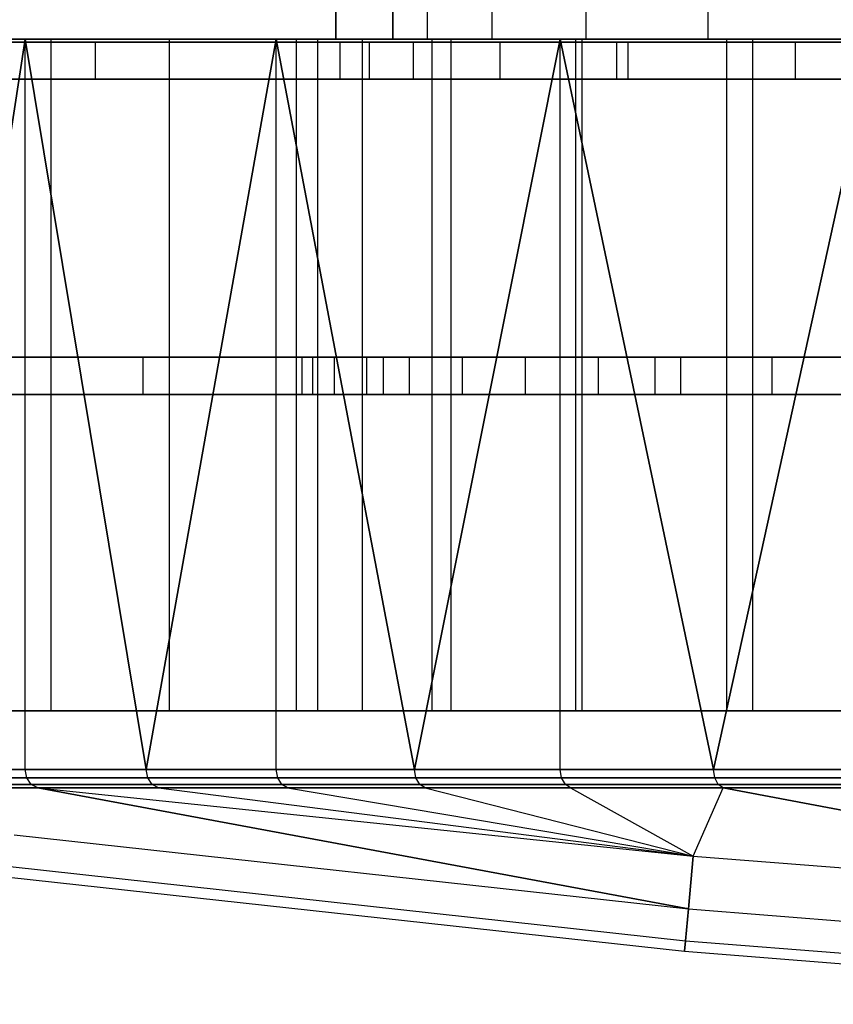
# Model space of a CAD drawing. Extents: x 0.04 to 7.12, y 0.02 to 2.11.
# Tile 2 of 17: x 0.73 to 1.59, y 0.07 to 1.1. Entities that reach past the tile are written whole.
import ezdxf

# ---------------------------------------------------------------- set-up
doc = ezdxf.new("R2010")
doc.units = 0
doc.header["$MEASUREMENT"] = 0
doc.layers.get('0').update_dxf_attribs({"color": 13, "linetype": 'CONTINUOUS'})

# ---------------------------------------------------------------- blocks, each defined once
blk = doc.blocks.new('LAMPA_KINKIET__REDNI_M_STL')
at = {"color": 0}
for p, q in [((1.0643, 1.0839, 3.4016), (1.0643, 2.0681, 3.4016)), ((1.0643, 2.0681, 3.7559), (1.0643, 1.0839, 3.7559)), ((1.0643, 2.0681, 3.7559), (1.0643, 1.0839, 3.7559)), ((1.0643, 1.0839, 3.4016), (1.0643, 2.0681, 3.4016)), ((1.1245, 2.0681, 3.7559), (1.1245, 1.0839, 3.7559)), ((1.1245, 1.0839, 3.4016), (1.1245, 2.0681, 3.4016)), ((1.1245, 1.0839, 3.4016), (1.1245, 2.0681, 3.4016)), ((1.1245, 2.0681, 3.7559), (1.1245, 1.0839, 3.7559)), ((1.1609, 1.0839, 4.0357), (1.1609, 2.0681, 4.0357)), ((1.1609, 1.0839, 4.0357), (1.1609, 2.0681, 4.0357)), ((1.1609, 1.0839, 3.1218), (1.1609, 2.0681, 3.1218)), ((1.1609, 1.0839, 3.1218), (1.1609, 2.0681, 3.1218)), ((1.2291, 1.0839, 4.3094), (1.2291, 2.0681, 4.3094)), ((1.2291, 1.0839, 4.3094), (1.2291, 2.0681, 4.3094)), ((1.2291, 1.0839, 2.848), (1.2291, 2.0681, 2.848)), ((1.2291, 1.0839, 2.848), (1.2291, 2.0681, 2.848)), ((1.3282, 1.0839, 4.5736), (1.3282, 2.0681, 4.5736)), ((1.3282, 1.0839, 4.5736), (1.3282, 2.0681, 4.5736)), ((1.3282, 1.0839, 2.5839), (1.3282, 2.0681, 2.5839)), ((1.3282, 1.0839, 2.5839), (1.3282, 2.0681, 2.5839)), ((1.4569, 1.0839, 4.8247), (1.4569, 2.0681, 4.8247)), ((1.4569, 1.0839, 4.8247), (1.4569, 2.0681, 4.8247)), ((1.4569, 1.0839, 2.3328), (1.4569, 2.0681, 2.3328)), ((1.4569, 1.0839, 2.3328), (1.4569, 2.0681, 2.3328)), ((0.7366, 1.0839, 5.6947), (0.5101, 1.0839, 5.3504)), ((0.5101, 1.0839, 1.8071), (0.7366, 1.0839, 1.4628)), ((0.5101, 1.0839, 1.8071), (0.7366, 1.0839, 1.4628)), ((0.7366, 1.0839, 5.6947), (0.5101, 1.0839, 5.3504)), ((0.7638, 1.0839, 5.5985), (0.5447, 1.0839, 5.2514)), ((0.7638, 1.0839, 5.5985), (0.5447, 1.0839, 5.2514)), ((0.6184, 0.3133, 5.5258), (0.7366, 1.0839, 5.6947)), ((0.6184, 0.3133, 5.5258), (0.7366, 1.0839, 5.6947)), ((0.7366, 1.0839, 1.4628), (0.6184, 0.3133, 1.6317)), ((0.7366, 1.0839, 1.4628), (0.6184, 0.3133, 1.6317)), ((0.6491, 1.0839, 1.7293), (0.8884, 1.0839, 1.3958)), ((0.6491, 1.0839, 1.7293), (0.8884, 1.0839, 1.3958)), ((0.7366, 1.0839, 5.6947), (0.8644, 0.3133, 5.8563)), ((1.0014, 1.0839, 6.0103), (0.7366, 1.0839, 5.6947)), ((0.7366, 0.3133, 5.6947), (0.7366, 1.0839, 5.6947)), ((0.7366, 0.3133, 5.6947), (0.7366, 1.0839, 5.6947)), ((0.7366, 1.0839, 5.6947), (0.8644, 0.3133, 5.8563)), ((0.8644, 0.3133, 1.3011), (0.7366, 1.0839, 1.4628)), ((0.7366, 1.0839, 1.4628), (1.0014, 1.0839, 1.1472)), ((0.8644, 0.3133, 1.3011), (0.7366, 1.0839, 1.4628)), ((0.7366, 0.3133, 1.4628), (0.7366, 1.0839, 1.4628)), ((0.7366, 0.3133, 1.4628), (0.7366, 1.0839, 1.4628)), ((0.7366, 1.0839, 1.4628), (1.0014, 1.0839, 1.1472)), ((1.0014, 1.0839, 6.0103), (0.7366, 1.0839, 5.6947)), ((1.0225, 1.0839, 5.9173), (0.7638, 1.0839, 5.5985)), ((0.7638, 1.0839, 5.5985), (0.7638, 0.3752, 5.5985)), ((0.7638, 1.0839, 5.5985), (0.7638, 0.3752, 5.5985)), ((1.0225, 1.0839, 5.9173), (0.7638, 1.0839, 5.5985)), ((0.8644, 0.3133, 5.8563), (1.0014, 1.0839, 6.0103)), ((0.8644, 0.3133, 5.8563), (1.0014, 1.0839, 6.0103)), ((1.0014, 1.0839, 1.1472), (0.8644, 0.3133, 1.3011)), ((1.0014, 1.0839, 1.1472), (0.8644, 0.3133, 1.3011)), ((0.8884, 1.0839, 1.3958), (1.1655, 1.0839, 1.0929)), ((0.8884, 1.0839, 1.3958), (1.1655, 1.0839, 1.0929)), ((0.8884, 1.0839, 1.3958), (0.8884, 0.3752, 1.3958)), ((0.8884, 1.0839, 1.3958), (0.8884, 0.3752, 1.3958)), ((1.0014, 1.0839, 6.0103), (1.1472, 0.3133, 6.156)), ((1.3011, 1.0839, 6.2931), (1.0014, 1.0839, 6.0103)), ((1.0014, 0.3133, 6.0103), (1.0014, 1.0839, 6.0103)), ((1.0014, 0.3133, 6.0103), (1.0014, 1.0839, 6.0103)), ((1.0014, 1.0839, 6.0103), (1.1472, 0.3133, 6.156)), ((1.1472, 0.3133, 1.0014), (1.0014, 1.0839, 1.1472)), ((1.0014, 1.0839, 1.1472), (1.3011, 1.0839, 0.8644)), ((1.1472, 0.3133, 1.0014), (1.0014, 1.0839, 1.1472)), ((1.0014, 0.3133, 1.1472), (1.0014, 1.0839, 1.1472)), ((1.0014, 0.3133, 1.1472), (1.0014, 1.0839, 1.1472)), ((1.0014, 1.0839, 1.1472), (1.3011, 1.0839, 0.8644)), ((1.3011, 1.0839, 6.2931), (1.0014, 1.0839, 6.0103)), ((1.317, 1.0839, 6.2032), (1.0225, 1.0839, 5.9173)), ((1.0225, 1.0839, 5.9173), (1.0225, 0.3752, 5.9173)), ((1.0225, 1.0839, 5.9173), (1.0225, 0.3752, 5.9173)), ((1.317, 1.0839, 6.2032), (1.0225, 1.0839, 5.9173)), ((1.0453, 0.3752, 3.4054), (1.0453, 1.0839, 3.4054)), ((1.0453, 1.0839, 3.4054), (1.0925, 1.0839, 3.0621)), ((1.0453, 0.3752, 3.752), (1.0453, 1.0839, 3.752)), ((1.0453, 1.0839, 3.752), (1.0453, 1.0839, 3.4054)), ((1.0453, 0.3752, 3.4054), (1.0453, 1.0839, 3.4054)), ((1.0925, 1.0839, 4.0954), (1.0453, 1.0839, 3.752)), ((1.0453, 0.3752, 3.752), (1.0453, 1.0839, 3.752)), ((1.0453, 1.0839, 3.4054), (1.0925, 1.0839, 3.0621)), ((1.0453, 1.0839, 3.752), (1.0453, 1.0839, 3.4054)), ((1.0925, 1.0839, 4.0954), (1.0453, 1.0839, 3.752)), ((1.1245, 1.0839, 3.7559), (1.0643, 1.0839, 3.7559)), ((1.0643, 1.0839, 3.7559), (1.0643, 1.0839, 3.4016)), ((1.0643, 1.0839, 3.4016), (1.1245, 1.0839, 3.4016)), ((1.0643, 1.0839, 3.4016), (1.1245, 1.0839, 3.4016)), ((1.1245, 1.0839, 3.7559), (1.0643, 1.0839, 3.7559)), ((1.0643, 1.0839, 3.7559), (1.0643, 1.0839, 3.4016)), ((1.0925, 0.3752, 3.0621), (1.0925, 1.0839, 3.0621)), ((1.0925, 1.0839, 3.0621), (1.186, 1.0839, 2.7284)), ((1.0925, 0.3752, 3.0621), (1.0925, 1.0839, 3.0621)), ((1.0925, 0.3752, 4.0954), (1.0925, 1.0839, 4.0954)), ((1.186, 1.0839, 4.4291), (1.0925, 1.0839, 4.0954)), ((1.0925, 0.3752, 4.0954), (1.0925, 1.0839, 4.0954)), ((1.0925, 1.0839, 3.0621), (1.186, 1.0839, 2.7284)), ((1.186, 1.0839, 4.4291), (1.0925, 1.0839, 4.0954)), ((1.1245, 1.0839, 3.7559), (1.1609, 1.0839, 4.0357)), ((1.1609, 1.0839, 3.1218), (1.1245, 1.0839, 3.4016)), ((1.1245, 1.0839, 3.7559), (1.1609, 1.0839, 4.0357)), ((1.1609, 1.0839, 3.1218), (1.1245, 1.0839, 3.4016)), ((1.1472, 0.3133, 6.156), (1.3011, 1.0839, 6.2931)), ((1.1472, 0.3133, 6.156), (1.3011, 1.0839, 6.2931)), ((1.3011, 1.0839, 0.8644), (1.1472, 0.3133, 1.0014)), ((1.3011, 1.0839, 0.8644), (1.1472, 0.3133, 1.0014)), ((1.1609, 1.0839, 4.0357), (1.2291, 1.0839, 4.3094)), ((1.2291, 1.0839, 2.848), (1.1609, 1.0839, 3.1218)), ((1.1609, 1.0839, 4.0357), (1.2291, 1.0839, 4.3094)), ((1.2291, 1.0839, 2.848), (1.1609, 1.0839, 3.1218)), ((1.1655, 1.0839, 1.0929), (1.4764, 1.0839, 0.8249)), ((1.1655, 1.0839, 1.0929), (1.4764, 1.0839, 0.8249)), ((1.1655, 1.0839, 1.0929), (1.1655, 0.3752, 1.0929)), ((1.1655, 1.0839, 1.0929), (1.1655, 0.3752, 1.0929)), ((1.186, 0.3752, 2.7284), (1.186, 1.0839, 2.7284)), ((1.186, 1.0839, 2.7284), (1.3241, 1.0839, 2.4105)), ((1.186, 0.3752, 2.7284), (1.186, 1.0839, 2.7284)), ((1.186, 0.3752, 4.4291), (1.186, 1.0839, 4.4291)), ((1.3241, 1.0839, 4.747), (1.186, 1.0839, 4.4291)), ((1.186, 0.3752, 4.4291), (1.186, 1.0839, 4.4291)), ((1.186, 1.0839, 2.7284), (1.3241, 1.0839, 2.4105)), ((1.3241, 1.0839, 4.747), (1.186, 1.0839, 4.4291)), ((1.2291, 1.0839, 4.3094), (1.3282, 1.0839, 4.5736)), ((1.3282, 1.0839, 2.5839), (1.2291, 1.0839, 2.848)), ((1.2291, 1.0839, 4.3094), (1.3282, 1.0839, 4.5736)), ((1.3282, 1.0839, 2.5839), (1.2291, 1.0839, 2.848)), ((1.3011, 1.0839, 6.2931), (1.4628, 0.3133, 6.4209)), ((1.6317, 1.0839, 6.5391), (1.3011, 1.0839, 6.2931)), ((1.3011, 0.3133, 6.2931), (1.3011, 1.0839, 6.2931)), ((1.3011, 0.3133, 6.2931), (1.3011, 1.0839, 6.2931)), ((1.3011, 1.0839, 6.2931), (1.4628, 0.3133, 6.4209)), ((1.4628, 0.3133, 0.7366), (1.3011, 1.0839, 0.8644)), ((1.3011, 1.0839, 0.8644), (1.6317, 1.0839, 0.6184)), ((1.4628, 0.3133, 0.7366), (1.3011, 1.0839, 0.8644)), ((1.3011, 0.3133, 0.8644), (1.3011, 1.0839, 0.8644)), ((1.3011, 0.3133, 0.8644), (1.3011, 1.0839, 0.8644)), ((1.3011, 1.0839, 0.8644), (1.6317, 1.0839, 0.6184)), ((1.6317, 1.0839, 6.5391), (1.3011, 1.0839, 6.2931)), ((1.6433, 1.0839, 6.4523), (1.317, 1.0839, 6.2032)), ((1.317, 1.0839, 6.2032), (1.317, 0.3752, 6.2032)), ((1.317, 1.0839, 6.2032), (1.317, 0.3752, 6.2032)), ((1.6433, 1.0839, 6.4523), (1.317, 1.0839, 6.2032)), ((1.3241, 0.3752, 2.4105), (1.3241, 1.0839, 2.4105)), ((1.3241, 1.0839, 2.4105), (1.5042, 1.0839, 2.1143)), ((1.3241, 0.3752, 2.4105), (1.3241, 1.0839, 2.4105)), ((1.3241, 0.3752, 4.747), (1.3241, 1.0839, 4.747)), ((1.5042, 1.0839, 5.0431), (1.3241, 1.0839, 4.747)), ((1.3241, 0.3752, 4.747), (1.3241, 1.0839, 4.747)), ((1.3241, 1.0839, 2.4105), (1.5042, 1.0839, 2.1143)), ((1.5042, 1.0839, 5.0431), (1.3241, 1.0839, 4.747)), ((1.3282, 1.0839, 4.5736), (1.4569, 1.0839, 4.8247)), ((1.4569, 1.0839, 2.3328), (1.3282, 1.0839, 2.5839)), ((1.3282, 1.0839, 4.5736), (1.4569, 1.0839, 4.8247)), ((1.4569, 1.0839, 2.3328), (1.3282, 1.0839, 2.5839)), ((1.4569, 1.0839, 4.8247), (1.6134, 1.0839, 5.0594)), ((1.6134, 1.0839, 2.0981), (1.4569, 1.0839, 2.3328)), ((1.4569, 1.0839, 4.8247), (1.6134, 1.0839, 5.0594)), ((1.6134, 1.0839, 2.0981), (1.4569, 1.0839, 2.3328)), ((1.4628, 0.3133, 6.4209), (1.6317, 1.0839, 6.5391)), ((1.4628, 0.3133, 6.4209), (1.6317, 1.0839, 6.5391)), ((1.6317, 1.0839, 0.6184), (1.4628, 0.3133, 0.7366)), ((1.6317, 1.0839, 0.6184), (1.4628, 0.3133, 0.7366)), ((1.4764, 1.0839, 0.8249), (1.8169, 1.0839, 0.5956)), ((1.4764, 1.0839, 0.8249), (1.8169, 1.0839, 0.5956)), ((1.4764, 1.0839, 0.8249), (1.4764, 0.3752, 0.8249)), ((1.4764, 1.0839, 0.8249), (1.4764, 0.3752, 0.8249)), ((1.5042, 0.3752, 2.1143), (1.5042, 1.0839, 2.1143)), ((1.5042, 1.0839, 2.1143), (1.7229, 1.0839, 1.8455)), ((1.5042, 0.3752, 2.1143), (1.5042, 1.0839, 2.1143)), ((1.5042, 0.3752, 5.0431), (1.5042, 1.0839, 5.0431)), ((1.7229, 1.0839, 5.312), (1.5042, 1.0839, 5.0431)), ((1.5042, 0.3752, 5.0431), (1.5042, 1.0839, 5.0431)), ((1.5042, 1.0839, 2.1143), (1.7229, 1.0839, 1.8455)), ((1.7229, 1.0839, 5.312), (1.5042, 1.0839, 5.0431)), ((0.8608, 0.7482, 1.5553), (0.6442, 0.7482, 1.8845)), ((0.6442, 0.7482, 5.273), (0.8608, 0.7482, 5.6022)), ((0.6442, 0.7482, 5.273), (0.8608, 0.7482, 5.6022)), ((0.8608, 0.7482, 1.5553), (0.6442, 0.7482, 1.8845)), ((1.1141, 0.7482, 1.2534), (0.8608, 0.7482, 1.5553)), ((0.8608, 0.7482, 5.6022), (1.1141, 0.7482, 5.904)), ((0.8608, 0.7482, 5.6022), (1.1141, 0.7482, 5.904)), ((0.8608, 0.7482, 5.6022), (0.8608, 0.7088, 5.6022)), ((0.8608, 0.7482, 5.6022), (0.8608, 0.7088, 5.6022)), ((0.8608, 0.7482, 1.5553), (0.8608, 0.7088, 1.5553)), ((1.1141, 0.7482, 1.2534), (0.8608, 0.7482, 1.5553)), ((0.8608, 0.7482, 1.5553), (0.8608, 0.7088, 1.5553)), ((1.0629, 0.7482, 4.0031), (1.0288, 0.7482, 3.664)), ((1.0288, 0.7482, 3.664), (1.0402, 0.7482, 3.3234)), ((1.0288, 0.7088, 3.664), (1.0288, 0.7482, 3.664)), ((1.0629, 0.7482, 4.0031), (1.0288, 0.7482, 3.664)), ((1.0288, 0.7088, 3.664), (1.0288, 0.7482, 3.664)), ((1.0288, 0.7482, 3.664), (1.0402, 0.7482, 3.3234)), ((1.0402, 0.7482, 3.3234), (1.0969, 0.7482, 2.9873)), ((1.0402, 0.7088, 3.3234), (1.0402, 0.7482, 3.3234)), ((1.0402, 0.7088, 3.3234), (1.0402, 0.7482, 3.3234)), ((1.0402, 0.7482, 3.3234), (1.0969, 0.7482, 2.9873)), ((1.1419, 0.7482, 4.3347), (1.0629, 0.7482, 4.0031)), ((1.0629, 0.7088, 4.0031), (1.0629, 0.7482, 4.0031)), ((1.1419, 0.7482, 4.3347), (1.0629, 0.7482, 4.0031)), ((1.0629, 0.7088, 4.0031), (1.0629, 0.7482, 4.0031)), ((1.0969, 0.7482, 2.9873), (1.1978, 0.7482, 2.6618)), ((1.0969, 0.7088, 2.9873), (1.0969, 0.7482, 2.9873)), ((1.0969, 0.7088, 2.9873), (1.0969, 0.7482, 2.9873)), ((1.0969, 0.7482, 2.9873), (1.1978, 0.7482, 2.6618)), ((1.4007, 0.7482, 0.983), (1.1141, 0.7482, 1.2534)), ((1.1141, 0.7482, 5.904), (1.4007, 0.7482, 6.1745)), ((1.1141, 0.7482, 5.904), (1.4007, 0.7482, 6.1745)), ((1.1141, 0.7482, 5.904), (1.1141, 0.7088, 5.904)), ((1.1141, 0.7482, 5.904), (1.1141, 0.7088, 5.904)), ((1.1141, 0.7482, 1.2534), (1.1141, 0.7088, 1.2534)), ((1.4007, 0.7482, 0.983), (1.1141, 0.7482, 1.2534)), ((1.1141, 0.7482, 1.2534), (1.1141, 0.7088, 1.2534)), ((1.2644, 0.7482, 4.6527), (1.1419, 0.7482, 4.3347)), ((1.1419, 0.7088, 4.3347), (1.1419, 0.7482, 4.3347)), ((1.2644, 0.7482, 4.6527), (1.1419, 0.7482, 4.3347)), ((1.1419, 0.7088, 4.3347), (1.1419, 0.7482, 4.3347)), ((1.1978, 0.7482, 2.6618), (1.3413, 0.7482, 2.3526)), ((1.1978, 0.7088, 2.6618), (1.1978, 0.7482, 2.6618)), ((1.1978, 0.7088, 2.6618), (1.1978, 0.7482, 2.6618)), ((1.1978, 0.7482, 2.6618), (1.3413, 0.7482, 2.3526)), ((1.4282, 0.7482, 4.9516), (1.2644, 0.7482, 4.6527)), ((1.2644, 0.7088, 4.6527), (1.2644, 0.7482, 4.6527)), ((1.4282, 0.7482, 4.9516), (1.2644, 0.7482, 4.6527)), ((1.2644, 0.7088, 4.6527), (1.2644, 0.7482, 4.6527)), ((1.3413, 0.7482, 2.3526), (1.5247, 0.7482, 2.0653)), ((1.3413, 0.7088, 2.3526), (1.3413, 0.7482, 2.3526)), ((1.3413, 0.7088, 2.3526), (1.3413, 0.7482, 2.3526)), ((1.3413, 0.7482, 2.3526), (1.5247, 0.7482, 2.0653)), ((1.7167, 0.7482, 0.7477), (1.4007, 0.7482, 0.983)), ((1.4007, 0.7482, 6.1745), (1.7167, 0.7482, 6.4098)), ((1.4007, 0.7482, 6.1745), (1.7167, 0.7482, 6.4098)), ((1.4007, 0.7482, 6.1745), (1.4007, 0.7088, 6.1745)), ((1.4007, 0.7482, 6.1745), (1.4007, 0.7088, 6.1745)), ((1.4007, 0.7482, 0.983), (1.4007, 0.7088, 0.983)), ((1.7167, 0.7482, 0.7477), (1.4007, 0.7482, 0.983)), ((1.4007, 0.7482, 0.983), (1.4007, 0.7088, 0.983)), ((1.6304, 0.7482, 5.226), (1.4282, 0.7482, 4.9516)), ((1.4282, 0.7088, 4.9516), (1.4282, 0.7482, 4.9516)), ((1.6304, 0.7482, 5.226), (1.4282, 0.7482, 4.9516)), ((1.4282, 0.7088, 4.9516), (1.4282, 0.7482, 4.9516)), ((1.5247, 0.7482, 2.0653), (1.7447, 0.7482, 1.805)), ((1.5247, 0.7088, 2.0653), (1.5247, 0.7482, 2.0653)), ((1.5247, 0.7088, 2.0653), (1.5247, 0.7482, 2.0653)), ((1.5247, 0.7482, 2.0653), (1.7447, 0.7482, 1.805)), ((0.8608, 0.7088, 5.6022), (0.6442, 0.7088, 5.273)), ((0.6442, 0.7088, 1.8845), (0.8608, 0.7088, 1.5553)), ((0.8608, 0.7088, 5.6022), (0.6442, 0.7088, 5.273)), ((0.6442, 0.7088, 1.8845), (0.8608, 0.7088, 1.5553)), ((1.1141, 0.7088, 5.904), (0.8608, 0.7088, 5.6022)), ((0.8608, 0.7088, 1.5553), (1.1141, 0.7088, 1.2534)), ((1.1141, 0.7088, 5.904), (0.8608, 0.7088, 5.6022)), ((0.8608, 0.7088, 1.5553), (1.1141, 0.7088, 1.2534)), ((1.0402, 0.7088, 3.3234), (1.0288, 0.7088, 3.664)), ((1.0288, 0.7088, 3.664), (1.0629, 0.7088, 4.0031)), ((1.0288, 0.7088, 3.664), (1.0629, 0.7088, 4.0031)), ((1.0402, 0.7088, 3.3234), (1.0288, 0.7088, 3.664)), ((1.0969, 0.7088, 2.9873), (1.0402, 0.7088, 3.3234)), ((1.0969, 0.7088, 2.9873), (1.0402, 0.7088, 3.3234)), ((1.0629, 0.7088, 4.0031), (1.1419, 0.7088, 4.3347)), ((1.0629, 0.7088, 4.0031), (1.1419, 0.7088, 4.3347)), ((1.1978, 0.7088, 2.6618), (1.0969, 0.7088, 2.9873)), ((1.1978, 0.7088, 2.6618), (1.0969, 0.7088, 2.9873)), ((1.4007, 0.7088, 6.1745), (1.1141, 0.7088, 5.904)), ((1.1141, 0.7088, 1.2534), (1.4007, 0.7088, 0.983)), ((1.4007, 0.7088, 6.1745), (1.1141, 0.7088, 5.904)), ((1.1141, 0.7088, 1.2534), (1.4007, 0.7088, 0.983)), ((1.1419, 0.7088, 4.3347), (1.2644, 0.7088, 4.6527)), ((1.1419, 0.7088, 4.3347), (1.2644, 0.7088, 4.6527)), ((1.3413, 0.7088, 2.3526), (1.1978, 0.7088, 2.6618)), ((1.3413, 0.7088, 2.3526), (1.1978, 0.7088, 2.6618)), ((1.2644, 0.7088, 4.6527), (1.4282, 0.7088, 4.9516)), ((1.2644, 0.7088, 4.6527), (1.4282, 0.7088, 4.9516)), ((1.5247, 0.7088, 2.0653), (1.3413, 0.7088, 2.3526)), ((1.5247, 0.7088, 2.0653), (1.3413, 0.7088, 2.3526)), ((1.7167, 0.7088, 6.4098), (1.4007, 0.7088, 6.1745)), ((1.4007, 0.7088, 0.983), (1.7167, 0.7088, 0.7477)), ((1.7167, 0.7088, 6.4098), (1.4007, 0.7088, 6.1745)), ((1.4007, 0.7088, 0.983), (1.7167, 0.7088, 0.7477)), ((1.4282, 0.7088, 4.9516), (1.6304, 0.7088, 5.226)), ((1.4282, 0.7088, 4.9516), (1.6304, 0.7088, 5.226)), ((1.7447, 0.7088, 1.805), (1.5247, 0.7088, 2.0653)), ((1.7447, 0.7088, 1.805), (1.5247, 0.7088, 2.0653)), ((0.7638, 0.3752, 5.5985), (0.5447, 0.3752, 5.2514)), ((0.7638, 0.3752, 5.5985), (0.5447, 0.3752, 5.2514)), ((0.6491, 0.3752, 1.7293), (0.8884, 0.3752, 1.3958)), ((0.6491, 0.3752, 1.7293), (0.8884, 0.3752, 1.3958)), ((1.0225, 0.3752, 5.9173), (0.7638, 0.3752, 5.5985)), ((1.0225, 0.3752, 5.9173), (0.7638, 0.3752, 5.5985)), ((0.8884, 0.3752, 1.3958), (1.1655, 0.3752, 1.0929)), ((0.8884, 0.3752, 1.3958), (1.1655, 0.3752, 1.0929)), ((1.317, 0.3752, 6.2032), (1.0225, 0.3752, 5.9173)), ((1.317, 0.3752, 6.2032), (1.0225, 0.3752, 5.9173)), ((1.0925, 0.3752, 4.0954), (1.0453, 0.3752, 3.752)), ((1.0453, 0.3752, 3.752), (1.0453, 0.3752, 3.4054)), ((1.0453, 0.3752, 3.4054), (1.0925, 0.3752, 3.0621)), ((1.0453, 0.3752, 3.4054), (1.0925, 0.3752, 3.0621)), ((1.0453, 0.3752, 3.752), (1.0453, 0.3752, 3.4054)), ((1.0925, 0.3752, 4.0954), (1.0453, 0.3752, 3.752)), ((1.186, 0.3752, 4.4291), (1.0925, 0.3752, 4.0954)), ((1.0925, 0.3752, 3.0621), (1.186, 0.3752, 2.7284)), ((1.0925, 0.3752, 3.0621), (1.186, 0.3752, 2.7284)), ((1.186, 0.3752, 4.4291), (1.0925, 0.3752, 4.0954)), ((1.1655, 0.3752, 1.0929), (1.4764, 0.3752, 0.8249)), ((1.1655, 0.3752, 1.0929), (1.4764, 0.3752, 0.8249)), ((1.3241, 0.3752, 4.747), (1.186, 0.3752, 4.4291)), ((1.186, 0.3752, 2.7284), (1.3241, 0.3752, 2.4105)), ((1.186, 0.3752, 2.7284), (1.3241, 0.3752, 2.4105)), ((1.3241, 0.3752, 4.747), (1.186, 0.3752, 4.4291)), ((1.6433, 0.3752, 6.4523), (1.317, 0.3752, 6.2032)), ((1.6433, 0.3752, 6.4523), (1.317, 0.3752, 6.2032)), ((1.5042, 0.3752, 5.0431), (1.3241, 0.3752, 4.747)), ((1.3241, 0.3752, 2.4105), (1.5042, 0.3752, 2.1143)), ((1.3241, 0.3752, 2.4105), (1.5042, 0.3752, 2.1143)), ((1.5042, 0.3752, 5.0431), (1.3241, 0.3752, 4.747)), ((1.4764, 0.3752, 0.8249), (1.8169, 0.3752, 0.5956)), ((1.4764, 0.3752, 0.8249), (1.8169, 0.3752, 0.5956)), ((1.5042, 0.3752, 2.1143), (1.7229, 0.3752, 1.8455)), ((1.7229, 0.3752, 5.312), (1.5042, 0.3752, 5.0431)), ((1.5042, 0.3752, 2.1143), (1.7229, 0.3752, 1.8455)), ((1.7229, 0.3752, 5.312), (1.5042, 0.3752, 5.0431)), ((0.6184, 0.3133, 5.5258), (0.7366, 0.3133, 5.6947)), ((0.7366, 0.3133, 1.4628), (0.6184, 0.3133, 1.6317)), ((0.7366, 0.3133, 1.4628), (0.6184, 0.3133, 1.6317)), ((0.6184, 0.3133, 5.5258), (0.7366, 0.3133, 5.6947)), ((0.7366, 0.3133, 5.6947), (0.8644, 0.3133, 5.8563)), ((0.8644, 0.3133, 1.3011), (0.7366, 0.3133, 1.4628)), ((0.7383, 0.3044, 1.4641), (0.7366, 0.3133, 1.4628)), ((0.8644, 0.3133, 1.3011), (0.7366, 0.3133, 1.4628)), ((0.7383, 0.3044, 1.4641), (0.7366, 0.3133, 1.4628)), ((0.7383, 0.3044, 5.6934), (0.7366, 0.3133, 5.6947)), ((0.7366, 0.3133, 5.6947), (0.8644, 0.3133, 5.8563)), ((0.7383, 0.3044, 5.6934), (0.7366, 0.3133, 5.6947)), ((0.8644, 0.3133, 5.8563), (1.0014, 0.3133, 6.0103)), ((1.0014, 0.3133, 1.1472), (0.8644, 0.3133, 1.3011)), ((0.8661, 0.3044, 1.3025), (0.8644, 0.3133, 1.3011)), ((1.0014, 0.3133, 1.1472), (0.8644, 0.3133, 1.3011)), ((0.8661, 0.3044, 1.3025), (0.8644, 0.3133, 1.3011)), ((0.8661, 0.3044, 5.8549), (0.8644, 0.3133, 5.8563)), ((0.8644, 0.3133, 5.8563), (1.0014, 0.3133, 6.0103)), ((0.8661, 0.3044, 5.8549), (0.8644, 0.3133, 5.8563)), ((1.0014, 0.3133, 6.0103), (1.1472, 0.3133, 6.156)), ((1.1472, 0.3133, 1.0014), (1.0014, 0.3133, 1.1472)), ((1.003, 0.3044, 1.1487), (1.0014, 0.3133, 1.1472)), ((1.1472, 0.3133, 1.0014), (1.0014, 0.3133, 1.1472)), ((1.003, 0.3044, 1.1487), (1.0014, 0.3133, 1.1472)), ((1.003, 0.3044, 6.0088), (1.0014, 0.3133, 6.0103)), ((1.0014, 0.3133, 6.0103), (1.1472, 0.3133, 6.156)), ((1.003, 0.3044, 6.0088), (1.0014, 0.3133, 6.0103)), ((1.1472, 0.3133, 6.156), (1.3011, 0.3133, 6.2931)), ((1.3011, 0.3133, 0.8644), (1.1472, 0.3133, 1.0014)), ((1.1487, 0.3044, 1.003), (1.1472, 0.3133, 1.0014)), ((1.3011, 0.3133, 0.8644), (1.1472, 0.3133, 1.0014)), ((1.1487, 0.3044, 1.003), (1.1472, 0.3133, 1.0014)), ((1.1487, 0.3044, 6.1545), (1.1472, 0.3133, 6.156)), ((1.1472, 0.3133, 6.156), (1.3011, 0.3133, 6.2931)), ((1.1487, 0.3044, 6.1545), (1.1472, 0.3133, 6.156)), ((1.3011, 0.3133, 6.2931), (1.4628, 0.3133, 6.4209)), ((1.4628, 0.3133, 0.7366), (1.3011, 0.3133, 0.8644)), ((1.3025, 0.3044, 0.8661), (1.3011, 0.3133, 0.8644)), ((1.4628, 0.3133, 0.7366), (1.3011, 0.3133, 0.8644)), ((1.3025, 0.3044, 0.8661), (1.3011, 0.3133, 0.8644)), ((1.3025, 0.3044, 6.2914), (1.3011, 0.3133, 6.2931)), ((1.3011, 0.3133, 6.2931), (1.4628, 0.3133, 6.4209)), ((1.3025, 0.3044, 6.2914), (1.3011, 0.3133, 6.2931)), ((1.4628, 0.3133, 6.4209), (1.6317, 0.3133, 6.5391)), ((1.6317, 0.3133, 0.6184), (1.4628, 0.3133, 0.7366)), ((1.4641, 0.3044, 0.7383), (1.4628, 0.3133, 0.7366)), ((1.6317, 0.3133, 0.6184), (1.4628, 0.3133, 0.7366)), ((1.4641, 0.3044, 0.7383), (1.4628, 0.3133, 0.7366)), ((1.4641, 0.3044, 6.4192), (1.4628, 0.3133, 6.4209)), ((1.4628, 0.3133, 6.4209), (1.6317, 0.3133, 6.5391)), ((1.4641, 0.3044, 6.4192), (1.4628, 0.3133, 6.4209)), ((0.7383, 0.3044, 1.4641), (0.6201, 0.3044, 1.6328)), ((0.6201, 0.3044, 5.5246), (0.7383, 0.3044, 5.6934)), ((0.7383, 0.3044, 1.4641), (0.6201, 0.3044, 1.6328)), ((0.6201, 0.3044, 5.5246), (0.7383, 0.3044, 5.6934)), ((0.8661, 0.3044, 1.3025), (0.7383, 0.3044, 1.4641)), ((0.7383, 0.3044, 5.6934), (0.8661, 0.3044, 5.8549)), ((0.7431, 0.2974, 1.4677), (0.7383, 0.3044, 1.4641)), ((0.8661, 0.3044, 1.3025), (0.7383, 0.3044, 1.4641)), ((0.7431, 0.2974, 1.4677), (0.7383, 0.3044, 1.4641)), ((0.7431, 0.2974, 5.6898), (0.7383, 0.3044, 5.6934)), ((0.7383, 0.3044, 5.6934), (0.8661, 0.3044, 5.8549)), ((0.7431, 0.2974, 5.6898), (0.7383, 0.3044, 5.6934)), ((1.003, 0.3044, 1.1487), (0.8661, 0.3044, 1.3025)), ((0.8661, 0.3044, 5.8549), (1.003, 0.3044, 6.0088)), ((0.8706, 0.2974, 1.3064), (0.8661, 0.3044, 1.3025)), ((1.003, 0.3044, 1.1487), (0.8661, 0.3044, 1.3025)), ((0.8706, 0.2974, 1.3064), (0.8661, 0.3044, 1.3025)), ((0.8706, 0.2974, 5.8511), (0.8661, 0.3044, 5.8549)), ((0.8661, 0.3044, 5.8549), (1.003, 0.3044, 6.0088)), ((0.8706, 0.2974, 5.8511), (0.8661, 0.3044, 5.8549)), ((1.1487, 0.3044, 1.003), (1.003, 0.3044, 1.1487)), ((1.003, 0.3044, 6.0088), (1.1487, 0.3044, 6.1545)), ((1.0074, 0.2974, 1.1528), (1.003, 0.3044, 1.1487)), ((1.1487, 0.3044, 1.003), (1.003, 0.3044, 1.1487)), ((1.0074, 0.2974, 1.1528), (1.003, 0.3044, 1.1487)), ((1.0074, 0.2974, 6.0047), (1.003, 0.3044, 6.0088)), ((1.003, 0.3044, 6.0088), (1.1487, 0.3044, 6.1545)), ((1.0074, 0.2974, 6.0047), (1.003, 0.3044, 6.0088)), ((1.3025, 0.3044, 0.8661), (1.1487, 0.3044, 1.003)), ((1.1487, 0.3044, 6.1545), (1.3025, 0.3044, 6.2914)), ((1.1528, 0.2974, 1.0074), (1.1487, 0.3044, 1.003)), ((1.3025, 0.3044, 0.8661), (1.1487, 0.3044, 1.003)), ((1.1528, 0.2974, 1.0074), (1.1487, 0.3044, 1.003)), ((1.1528, 0.2974, 6.1501), (1.1487, 0.3044, 6.1545)), ((1.1487, 0.3044, 6.1545), (1.3025, 0.3044, 6.2914)), ((1.1528, 0.2974, 6.1501), (1.1487, 0.3044, 6.1545)), ((1.4641, 0.3044, 0.7383), (1.3025, 0.3044, 0.8661)), ((1.3025, 0.3044, 6.2914), (1.4641, 0.3044, 6.4192)), ((1.3064, 0.2974, 0.8706), (1.3025, 0.3044, 0.8661)), ((1.4641, 0.3044, 0.7383), (1.3025, 0.3044, 0.8661)), ((1.3064, 0.2974, 0.8706), (1.3025, 0.3044, 0.8661)), ((1.3064, 0.2974, 6.2868), (1.3025, 0.3044, 6.2914)), ((1.3025, 0.3044, 6.2914), (1.4641, 0.3044, 6.4192)), ((1.3064, 0.2974, 6.2868), (1.3025, 0.3044, 6.2914)), ((1.6328, 0.3044, 0.6201), (1.4641, 0.3044, 0.7383)), ((1.4641, 0.3044, 6.4192), (1.6328, 0.3044, 6.5373)), ((1.4677, 0.2974, 0.7431), (1.4641, 0.3044, 0.7383)), ((1.6328, 0.3044, 0.6201), (1.4641, 0.3044, 0.7383)), ((1.4677, 0.2974, 0.7431), (1.4641, 0.3044, 0.7383)), ((1.4677, 0.2974, 6.4144), (1.4641, 0.3044, 6.4192)), ((1.4641, 0.3044, 6.4192), (1.6328, 0.3044, 6.5373)), ((1.4677, 0.2974, 6.4144), (1.4641, 0.3044, 6.4192)), ((0.7431, 0.2974, 1.4677), (0.6252, 0.2974, 1.6361)), ((0.6252, 0.2974, 5.5213), (0.7431, 0.2974, 5.6898)), ((0.7431, 0.2974, 1.4677), (0.6252, 0.2974, 1.6361)), ((0.6252, 0.2974, 5.5213), (0.7431, 0.2974, 5.6898)), ((0.7499, 0.2939, 5.6847), (0.6323, 0.2939, 5.5167)), ((0.6323, 0.2939, 1.6408), (0.7499, 0.2939, 1.4728)), ((0.6323, 0.2939, 1.6408), (0.7499, 0.2939, 1.4728)), ((0.7499, 0.2939, 5.6847), (0.6323, 0.2939, 5.5167)), ((0.8706, 0.2974, 1.3064), (0.7431, 0.2974, 1.4677)), ((0.7431, 0.2974, 5.6898), (0.8706, 0.2974, 5.8511)), ((0.7499, 0.2939, 1.4728), (0.7431, 0.2974, 1.4677)), ((0.8706, 0.2974, 1.3064), (0.7431, 0.2974, 1.4677)), ((0.7499, 0.2939, 1.4728), (0.7431, 0.2974, 1.4677)), ((0.7499, 0.2939, 5.6847), (0.7431, 0.2974, 5.6898)), ((0.7431, 0.2974, 5.6898), (0.8706, 0.2974, 5.8511)), ((0.7499, 0.2939, 5.6847), (0.7431, 0.2974, 5.6898)), ((1.4362, 0.1663, 2.1464), (0.7499, 0.2939, 1.4728)), ((0.7499, 0.2939, 1.4728), (1.4414, 0.222, 1.432)), ((0.7499, 0.2939, 1.4728), (1.4414, 0.222, 1.432)), ((0.7499, 0.2939, 1.4728), (0.8772, 0.2939, 1.3119)), ((0.7499, 0.2939, 5.6847), (1.4362, 0.1663, 5.0111)), ((0.8772, 0.2939, 5.8456), (0.7499, 0.2939, 5.6847)), ((0.7499, 0.2939, 5.6847), (1.4414, 0.222, 5.7255)), ((0.7499, 0.2939, 5.6847), (1.4414, 0.222, 5.7255)), ((0.7499, 0.2939, 5.6847), (1.4362, 0.1663, 5.0111)), ((1.4362, 0.1663, 2.1464), (0.7499, 0.2939, 1.4728)), ((0.7499, 0.2939, 1.4728), (0.8772, 0.2939, 1.3119)), ((0.8772, 0.2939, 5.8456), (0.7499, 0.2939, 5.6847)), ((1.0074, 0.2974, 1.1528), (0.8706, 0.2974, 1.3064)), ((0.8706, 0.2974, 5.8511), (1.0074, 0.2974, 6.0047)), ((0.8772, 0.2939, 1.3119), (0.8706, 0.2974, 1.3064)), ((1.0074, 0.2974, 1.1528), (0.8706, 0.2974, 1.3064)), ((0.8772, 0.2939, 1.3119), (0.8706, 0.2974, 1.3064)), ((0.8772, 0.2939, 5.8456), (0.8706, 0.2974, 5.8511)), ((0.8706, 0.2974, 5.8511), (1.0074, 0.2974, 6.0047)), ((0.8772, 0.2939, 5.8456), (0.8706, 0.2974, 5.8511)), ((0.8772, 0.2939, 1.3119), (1.4414, 0.222, 1.432)), ((0.8772, 0.2939, 1.3119), (1.0135, 0.2939, 1.1586)), ((0.8772, 0.2939, 1.3119), (1.4414, 0.222, 1.432)), ((1.0135, 0.2939, 5.9989), (0.8772, 0.2939, 5.8456)), ((0.8772, 0.2939, 5.8456), (1.4414, 0.222, 5.7255)), ((0.8772, 0.2939, 5.8456), (1.4414, 0.222, 5.7255)), ((0.8772, 0.2939, 1.3119), (1.0135, 0.2939, 1.1586)), ((1.0135, 0.2939, 5.9989), (0.8772, 0.2939, 5.8456)), ((1.1528, 0.2974, 1.0074), (1.0074, 0.2974, 1.1528)), ((1.0074, 0.2974, 6.0047), (1.1528, 0.2974, 6.1501)), ((1.0135, 0.2939, 1.1586), (1.0074, 0.2974, 1.1528)), ((1.1528, 0.2974, 1.0074), (1.0074, 0.2974, 1.1528)), ((1.0135, 0.2939, 1.1586), (1.0074, 0.2974, 1.1528)), ((1.0135, 0.2939, 5.9989), (1.0074, 0.2974, 6.0047)), ((1.0074, 0.2974, 6.0047), (1.1528, 0.2974, 6.1501)), ((1.0135, 0.2939, 5.9989), (1.0074, 0.2974, 6.0047)), ((1.0135, 0.2939, 1.1586), (1.4414, 0.222, 1.432)), ((1.0135, 0.2939, 1.1586), (1.4414, 0.222, 1.432)), ((1.0135, 0.2939, 1.1586), (1.1586, 0.2939, 1.0135)), ((1.1586, 0.2939, 6.1439), (1.0135, 0.2939, 5.9989)), ((1.0135, 0.2939, 5.9989), (1.4414, 0.222, 5.7255)), ((1.0135, 0.2939, 5.9989), (1.4414, 0.222, 5.7255)), ((1.0135, 0.2939, 1.1586), (1.1586, 0.2939, 1.0135)), ((1.1586, 0.2939, 6.1439), (1.0135, 0.2939, 5.9989)), ((1.3064, 0.2974, 0.8706), (1.1528, 0.2974, 1.0074)), ((1.1528, 0.2974, 6.1501), (1.3064, 0.2974, 6.2868)), ((1.1586, 0.2939, 1.0135), (1.1528, 0.2974, 1.0074)), ((1.3064, 0.2974, 0.8706), (1.1528, 0.2974, 1.0074)), ((1.1586, 0.2939, 1.0135), (1.1528, 0.2974, 1.0074)), ((1.1586, 0.2939, 6.1439), (1.1528, 0.2974, 6.1501)), ((1.1528, 0.2974, 6.1501), (1.3064, 0.2974, 6.2868)), ((1.1586, 0.2939, 6.1439), (1.1528, 0.2974, 6.1501)), ((1.1586, 0.2939, 1.0135), (1.4414, 0.222, 1.432)), ((1.1586, 0.2939, 1.0135), (1.4414, 0.222, 1.432)), ((1.1586, 0.2939, 1.0135), (1.3119, 0.2939, 0.8772)), ((1.3119, 0.2939, 6.2803), (1.1586, 0.2939, 6.1439)), ((1.1586, 0.2939, 6.1439), (1.4414, 0.222, 5.7255)), ((1.1586, 0.2939, 6.1439), (1.4414, 0.222, 5.7255)), ((1.1586, 0.2939, 1.0135), (1.3119, 0.2939, 0.8772)), ((1.3119, 0.2939, 6.2803), (1.1586, 0.2939, 6.1439)), ((1.4677, 0.2974, 0.7431), (1.3064, 0.2974, 0.8706)), ((1.3064, 0.2974, 6.2868), (1.4677, 0.2974, 6.4144)), ((1.3119, 0.2939, 0.8772), (1.3064, 0.2974, 0.8706)), ((1.4677, 0.2974, 0.7431), (1.3064, 0.2974, 0.8706)), ((1.3119, 0.2939, 0.8772), (1.3064, 0.2974, 0.8706)), ((1.3119, 0.2939, 6.2803), (1.3064, 0.2974, 6.2868)), ((1.3064, 0.2974, 6.2868), (1.4677, 0.2974, 6.4144)), ((1.3119, 0.2939, 6.2803), (1.3064, 0.2974, 6.2868)), ((1.3119, 0.2939, 0.8772), (1.4414, 0.222, 1.432)), ((1.4728, 0.2939, 6.4075), (1.3119, 0.2939, 6.2803)), ((1.3119, 0.2939, 6.2803), (1.4414, 0.222, 5.7255)), ((1.3119, 0.2939, 6.2803), (1.4414, 0.222, 5.7255)), ((1.3119, 0.2939, 0.8772), (1.4414, 0.222, 1.432)), ((1.3119, 0.2939, 0.8772), (1.4728, 0.2939, 0.7499)), ((1.3119, 0.2939, 0.8772), (1.4728, 0.2939, 0.7499)), ((1.4728, 0.2939, 6.4075), (1.3119, 0.2939, 6.2803)), ((1.4414, 0.222, 5.7255), (1.4728, 0.2939, 6.4075)), ((1.4414, 0.222, 5.7255), (1.4728, 0.2939, 6.4075)), ((1.4414, 0.222, 1.432), (1.4728, 0.2939, 0.7499)), ((1.4414, 0.222, 1.432), (1.4728, 0.2939, 0.7499)), ((1.6361, 0.2974, 0.6252), (1.4677, 0.2974, 0.7431)), ((1.4677, 0.2974, 6.4144), (1.6361, 0.2974, 6.5323)), ((1.4728, 0.2939, 0.7499), (1.4677, 0.2974, 0.7431)), ((1.6361, 0.2974, 0.6252), (1.4677, 0.2974, 0.7431)), ((1.4728, 0.2939, 0.7499), (1.4677, 0.2974, 0.7431)), ((1.4728, 0.2939, 6.4075), (1.4677, 0.2974, 6.4144)), ((1.4677, 0.2974, 6.4144), (1.6361, 0.2974, 6.5323)), ((1.4728, 0.2939, 6.4075), (1.4677, 0.2974, 6.4144)), ((2.1527, 0.1663, 1.432), (1.4728, 0.2939, 0.7499)), ((1.4728, 0.2939, 0.7499), (1.6408, 0.2939, 0.6323)), ((1.6408, 0.2939, 6.5252), (1.4728, 0.2939, 6.4075)), ((1.4728, 0.2939, 6.4075), (2.1527, 0.1663, 5.7255)), ((1.4728, 0.2939, 6.4075), (2.1527, 0.1663, 5.7255)), ((2.1527, 0.1663, 1.432), (1.4728, 0.2939, 0.7499)), ((1.4728, 0.2939, 0.7499), (1.6408, 0.2939, 0.6323)), ((1.6408, 0.2939, 6.5252), (1.4728, 0.2939, 6.4075)), ((0.7252, 0.2444, 5.0111), (1.4362, 0.1663, 5.0111)), ((0.7252, 0.2444, 5.0111), (1.4362, 0.1663, 5.0111)), ((0.7252, 0.2444, 2.1464), (1.4362, 0.1663, 2.1464)), ((0.7252, 0.2444, 2.1464), (1.4362, 0.1663, 2.1464)), ((1.4414, 0.222, 1.432), (1.4362, 0.1663, 2.1464)), ((1.4362, 0.1663, 5.0111), (1.4414, 0.222, 5.7255)), ((1.4362, 0.1663, 5.0111), (1.4414, 0.222, 5.7255)), ((1.4414, 0.222, 1.432), (1.4362, 0.1663, 2.1464)), ((1.4414, 0.222, 5.7255), (2.1527, 0.1663, 5.7255)), ((1.4414, 0.222, 5.7255), (2.1527, 0.1663, 5.7255)), ((1.4414, 0.222, 1.432), (2.1527, 0.1663, 1.432)), ((1.4414, 0.222, 1.432), (2.1527, 0.1663, 1.432)), ((0.721, 0.211, 4.2953), (1.433, 0.1328, 4.2953)), ((0.721, 0.211, 4.2953), (1.433, 0.1328, 4.2953)), ((0.721, 0.211, 2.8622), (1.433, 0.1328, 2.8622)), ((0.721, 0.211, 2.8622), (1.433, 0.1328, 2.8622)), ((0.7196, 0.1999, 3.5787), (1.432, 0.1216, 3.5787)), ((0.7196, 0.1999, 3.5787), (1.432, 0.1216, 3.5787)), ((1.433, 0.1328, 4.2953), (1.4362, 0.1663, 5.0111)), ((1.4362, 0.1663, 2.1464), (1.433, 0.1328, 2.8622)), ((1.433, 0.1328, 4.2953), (1.4362, 0.1663, 5.0111)), ((1.4362, 0.1663, 2.1464), (1.433, 0.1328, 2.8622)), ((1.4362, 0.1663, 5.0111), (2.1492, 0.1104, 5.0111)), ((1.4362, 0.1663, 5.0111), (2.1492, 0.1104, 5.0111)), ((1.4362, 0.1663, 2.1464), (2.1492, 0.1104, 2.1464)), ((1.4362, 0.1663, 2.1464), (2.1492, 0.1104, 2.1464)), ((1.432, 0.1216, 3.5787), (1.433, 0.1328, 4.2953)), ((1.433, 0.1328, 2.8622), (1.432, 0.1216, 3.5787)), ((1.432, 0.1216, 3.5787), (1.433, 0.1328, 4.2953)), ((1.433, 0.1328, 2.8622), (1.432, 0.1216, 3.5787)), ((1.433, 0.1328, 4.2953), (2.1471, 0.0769, 4.2953)), ((1.433, 0.1328, 4.2953), (2.1471, 0.0769, 4.2953)), ((1.433, 0.1328, 2.8622), (2.1471, 0.0769, 2.8622)), ((1.433, 0.1328, 2.8622), (2.1471, 0.0769, 2.8622)), ((1.432, 0.1216, 3.5787), (2.1464, 0.0657, 3.5787)), ((1.432, 0.1216, 3.5787), (2.1464, 0.0657, 3.5787))]:
    blk.add_line(p, q, dxfattribs=at)

msp = doc.modelspace()

# ---------------------------------------------------------------- linework, layer by layer
at = {"color": 0}
for p, q in [((0.8105, 1.0807, 1.5178), (0.5899, 1.0807, 1.8531)), ((0.5899, 1.0807, 5.3043), (0.8105, 1.0807, 5.6396)), ((0.5899, 1.0807, 5.3043), (0.8105, 1.0807, 5.6396)), ((0.8105, 1.0807, 1.5178), (0.5899, 1.0807, 1.8531)), ((1.0684, 1.0807, 1.2104), (0.8105, 1.0807, 1.5178)), ((0.8105, 1.0807, 5.6396), (1.0684, 1.0807, 5.9471)), ((1.0684, 1.0807, 1.2104), (0.8105, 1.0807, 1.5178)), ((0.8105, 1.0807, 1.5178), (0.8105, 1.0414, 1.5178)), ((0.8105, 1.0807, 5.6396), (0.8105, 1.0414, 5.6396)), ((0.8105, 1.0807, 5.6396), (1.0684, 1.0807, 5.9471)), ((0.8105, 1.0807, 5.6396), (0.8105, 1.0414, 5.6396)), ((0.8105, 1.0807, 1.5178), (0.8105, 1.0414, 1.5178)), ((1.3604, 1.0807, 0.935), (1.0684, 1.0807, 1.2104)), ((1.0684, 1.0807, 5.9471), (1.3604, 1.0807, 6.2225)), ((1.0684, 1.0807, 1.2104), (1.0684, 1.0414, 1.2104)), ((1.0684, 1.0807, 5.9471), (1.3604, 1.0807, 6.2225)), ((1.0684, 1.0807, 5.9471), (1.0684, 1.0414, 5.9471)), ((1.0684, 1.0807, 5.9471), (1.0684, 1.0414, 5.9471)), ((1.3604, 1.0807, 0.935), (1.0684, 1.0807, 1.2104)), ((1.0684, 1.0807, 1.2104), (1.0684, 1.0414, 1.2104)), ((1.1462, 1.0807, 4.0842), (1.1, 1.0807, 3.7483)), ((1.1, 1.0807, 3.7483), (1.1, 1.0807, 3.4092)), ((1.1, 1.0807, 3.4092), (1.1462, 1.0807, 3.0733)), ((1.1, 1.0414, 3.7483), (1.1, 1.0807, 3.7483)), ((1.1462, 1.0807, 4.0842), (1.1, 1.0807, 3.7483)), ((1.1, 1.0414, 3.7483), (1.1, 1.0807, 3.7483)), ((1.1, 1.0414, 3.4092), (1.1, 1.0807, 3.4092)), ((1.1, 1.0807, 3.7483), (1.1, 1.0807, 3.4092)), ((1.1, 1.0414, 3.4092), (1.1, 1.0807, 3.4092)), ((1.1, 1.0807, 3.4092), (1.1462, 1.0807, 3.0733)), ((1.2377, 1.0807, 4.4108), (1.1462, 1.0807, 4.0842)), ((1.1462, 1.0807, 3.0733), (1.2377, 1.0807, 2.7467)), ((1.1462, 1.0414, 4.0842), (1.1462, 1.0807, 4.0842)), ((1.1462, 1.0414, 4.0842), (1.1462, 1.0807, 4.0842)), ((1.2377, 1.0807, 4.4108), (1.1462, 1.0807, 4.0842)), ((1.1462, 1.0414, 3.0733), (1.1462, 1.0807, 3.0733)), ((1.1462, 1.0807, 3.0733), (1.2377, 1.0807, 2.7467)), ((1.1462, 1.0414, 3.0733), (1.1462, 1.0807, 3.0733)), ((1.3728, 1.0807, 4.7218), (1.2377, 1.0807, 4.4108)), ((1.2377, 1.0807, 2.7467), (1.3728, 1.0807, 2.4357)), ((1.2377, 1.0414, 4.4108), (1.2377, 1.0807, 4.4108)), ((1.2377, 1.0414, 2.7467), (1.2377, 1.0807, 2.7467)), ((1.2377, 1.0414, 2.7467), (1.2377, 1.0807, 2.7467)), ((1.2377, 1.0807, 2.7467), (1.3728, 1.0807, 2.4357)), ((1.2377, 1.0414, 4.4108), (1.2377, 1.0807, 4.4108)), ((1.3728, 1.0807, 4.7218), (1.2377, 1.0807, 4.4108)), ((1.6823, 1.0807, 0.6953), (1.3604, 1.0807, 0.935)), ((1.3604, 1.0807, 6.2225), (1.6823, 1.0807, 6.4622)), ((1.6823, 1.0807, 0.6953), (1.3604, 1.0807, 0.935)), ((1.3604, 1.0807, 0.935), (1.3604, 1.0414, 0.935)), ((1.3604, 1.0807, 6.2225), (1.3604, 1.0414, 6.2225)), ((1.3604, 1.0807, 6.2225), (1.6823, 1.0807, 6.4622)), ((1.3604, 1.0807, 6.2225), (1.3604, 1.0414, 6.2225)), ((1.3604, 1.0807, 0.935), (1.3604, 1.0414, 0.935)), ((1.549, 1.0807, 5.0115), (1.3728, 1.0807, 4.7218)), ((1.3728, 1.0807, 2.4357), (1.549, 1.0807, 2.146)), ((1.3728, 1.0414, 4.7218), (1.3728, 1.0807, 4.7218)), ((1.549, 1.0807, 5.0115), (1.3728, 1.0807, 4.7218)), ((1.3728, 1.0414, 2.4357), (1.3728, 1.0807, 2.4357)), ((1.3728, 1.0414, 4.7218), (1.3728, 1.0807, 4.7218)), ((1.3728, 1.0414, 2.4357), (1.3728, 1.0807, 2.4357)), ((1.3728, 1.0807, 2.4357), (1.549, 1.0807, 2.146)), ((1.763, 1.0807, 5.2746), (1.549, 1.0807, 5.0115)), ((1.549, 1.0807, 2.146), (1.763, 1.0807, 1.8829)), ((1.549, 1.0414, 5.0115), (1.549, 1.0807, 5.0115)), ((1.549, 1.0414, 5.0115), (1.549, 1.0807, 5.0115)), ((1.763, 1.0807, 5.2746), (1.549, 1.0807, 5.0115)), ((1.549, 1.0414, 2.146), (1.549, 1.0807, 2.146)), ((1.549, 1.0807, 2.146), (1.763, 1.0807, 1.8829)), ((1.549, 1.0414, 2.146), (1.549, 1.0807, 2.146)), ((0.8105, 1.0414, 5.6396), (0.5899, 1.0414, 5.3043)), ((0.5899, 1.0414, 1.8531), (0.8105, 1.0414, 1.5178)), ((0.8105, 1.0414, 5.6396), (0.5899, 1.0414, 5.3043)), ((0.5899, 1.0414, 1.8531), (0.8105, 1.0414, 1.5178)), ((1.0684, 1.0414, 5.9471), (0.8105, 1.0414, 5.6396)), ((0.8105, 1.0414, 1.5178), (1.0684, 1.0414, 1.2104)), ((0.8105, 1.0414, 1.5178), (1.0684, 1.0414, 1.2104)), ((1.0684, 1.0414, 5.9471), (0.8105, 1.0414, 5.6396)), ((1.3604, 1.0414, 6.2225), (1.0684, 1.0414, 5.9471)), ((1.0684, 1.0414, 1.2104), (1.3604, 1.0414, 0.935)), ((1.3604, 1.0414, 6.2225), (1.0684, 1.0414, 5.9471)), ((1.0684, 1.0414, 1.2104), (1.3604, 1.0414, 0.935)), ((1.1462, 1.0414, 3.0733), (1.1, 1.0414, 3.4092)), ((1.1, 1.0414, 3.4092), (1.1, 1.0414, 3.7483)), ((1.1, 1.0414, 3.7483), (1.1462, 1.0414, 4.0842)), ((1.1, 1.0414, 3.7483), (1.1462, 1.0414, 4.0842)), ((1.1, 1.0414, 3.4092), (1.1, 1.0414, 3.7483)), ((1.1462, 1.0414, 3.0733), (1.1, 1.0414, 3.4092)), ((1.2377, 1.0414, 2.7467), (1.1462, 1.0414, 3.0733)), ((1.1462, 1.0414, 4.0842), (1.2377, 1.0414, 4.4108)), ((1.1462, 1.0414, 4.0842), (1.2377, 1.0414, 4.4108)), ((1.2377, 1.0414, 2.7467), (1.1462, 1.0414, 3.0733)), ((1.3728, 1.0414, 2.4357), (1.2377, 1.0414, 2.7467)), ((1.2377, 1.0414, 4.4108), (1.3728, 1.0414, 4.7218)), ((1.3728, 1.0414, 2.4357), (1.2377, 1.0414, 2.7467)), ((1.2377, 1.0414, 4.4108), (1.3728, 1.0414, 4.7218)), ((1.6823, 1.0414, 6.4622), (1.3604, 1.0414, 6.2225)), ((1.3604, 1.0414, 0.935), (1.6823, 1.0414, 0.6953)), ((1.3604, 1.0414, 0.935), (1.6823, 1.0414, 0.6953)), ((1.6823, 1.0414, 6.4622), (1.3604, 1.0414, 6.2225)), ((1.549, 1.0414, 2.146), (1.3728, 1.0414, 2.4357)), ((1.3728, 1.0414, 4.7218), (1.549, 1.0414, 5.0115)), ((1.3728, 1.0414, 4.7218), (1.549, 1.0414, 5.0115)), ((1.549, 1.0414, 2.146), (1.3728, 1.0414, 2.4357)), ((1.763, 1.0414, 1.8829), (1.549, 1.0414, 2.146)), ((1.549, 1.0414, 5.0115), (1.763, 1.0414, 5.2746)), ((1.549, 1.0414, 5.0115), (1.763, 1.0414, 5.2746)), ((1.763, 1.0414, 1.8829), (1.549, 1.0414, 2.146))]:
    msp.add_line(p, q, dxfattribs=at)

# ---------------------------------------------------------------- block references
msp.add_blockref('LAMPA_KINKIET__REDNI_M_STL', (0, 0), dxfattribs=at)

doc.saveas('drawing.dxf')
